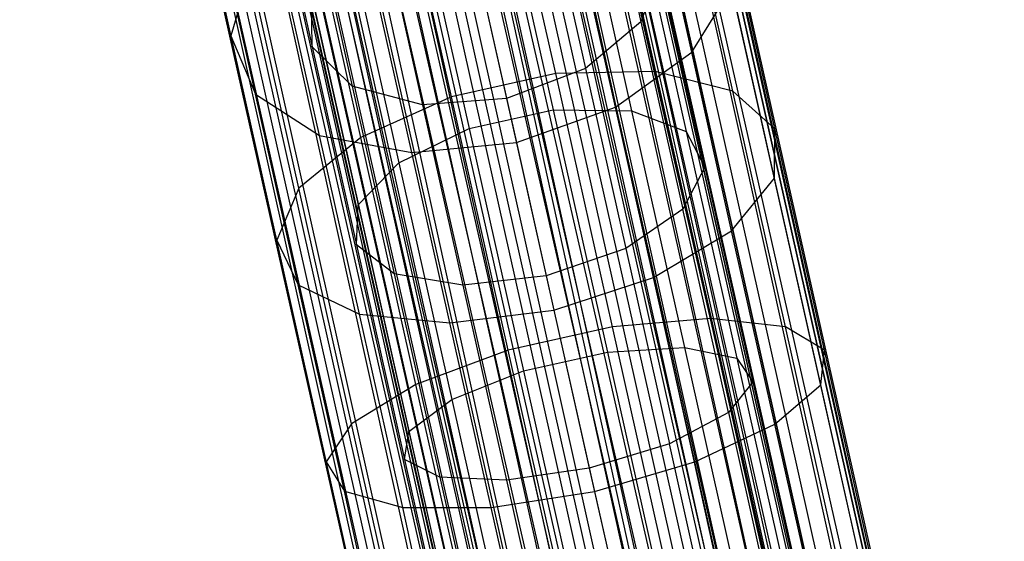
# Model space of a CAD drawing. Extents: x -38.3 to -0.1, y -39.1 to 0.
# Tile 196 of 256: x -22.035 to -21.279, y -8.763 to -8.363. Entities that reach past the tile are written whole.
import ezdxf

# ---------------------------------------------------------------- set-up
doc = ezdxf.new("R2010")
doc.units = 0
doc.header["$MEASUREMENT"] = 0
doc.layers.get('0').update_dxf_attribs({"color": 13, "linetype": 'CONTINUOUS'})

# ---------------------------------------------------------------- blocks, each defined once
blk = doc.blocks.new('ORTO_XII_A_STL')
at = {"color": 0}
for p, q in [((19.29394, 21.348, 0.9397), (15.54453, 38.07869, 0.91701)), ((19.29394, 21.348, 0.9397), (15.54453, 38.07869, 0.91701)), ((19.25121, 21.33844, 0.85627), (15.54453, 38.07869, 0.91701)), ((19.25121, 21.33844, 0.85627), (15.54453, 38.07869, 0.91701)), ((19.29394, 21.348, 0.9397), (15.55143, 38.08023, 0.9397)), ((19.29394, 21.348, 0.9397), (15.55143, 38.08023, 0.9397)), ((15.55143, 38.08023, 1.03392), (19.29394, 21.348, 1.03392)), ((15.55143, 38.08023, 1.03392), (19.29394, 21.348, 1.03392)), ((15.55561, 38.08117, 1.01054), (19.29394, 21.348, 1.03392)), ((15.55561, 38.08117, 1.01054), (19.29394, 21.348, 1.03392)), ((19.29394, 21.348, 1.03392), (15.55701, 38.08148, 0.98681)), ((19.29394, 21.348, 1.03392), (15.55701, 38.08148, 0.98681)), ((19.29952, 21.34925, 0.98681), (15.55701, 38.08148, 0.98681)), ((19.29952, 21.34925, 0.98681), (15.55701, 38.08148, 0.98681)), ((19.25121, 21.33844, 0.85627), (15.5087, 38.07067, 0.85627)), ((19.25121, 21.33844, 0.85627), (15.5087, 38.07067, 0.85627)), ((15.5087, 38.07067, 1.11735), (19.25121, 21.33844, 1.11735)), ((15.5087, 38.07067, 1.11735), (19.25121, 21.33844, 1.11735)), ((15.52301, 38.07387, 1.09863), (19.29394, 21.348, 1.03392)), ((15.52301, 38.07387, 1.09863), (19.29394, 21.348, 1.03392)), ((15.52301, 38.07387, 1.09863), (19.25121, 21.33844, 1.11735)), ((15.52301, 38.07387, 1.09863), (19.25121, 21.33844, 1.11735)), ((15.47558, 38.06327, 1.06509), (19.23798, 21.33548, 1.01979)), ((15.47558, 38.06327, 1.06509), (19.23798, 21.33548, 1.01979)), ((15.49064, 38.06664, 0.93795), (19.20807, 21.32879, 0.89544)), ((15.49064, 38.06664, 0.93795), (19.20807, 21.32879, 0.89544)), ((15.4923, 38.06701, 0.83947), (19.17554, 21.32152, 0.80275)), ((15.4923, 38.06701, 0.83947), (19.17554, 21.32152, 0.80275)), ((15.4923, 38.06701, 0.83947), (19.25121, 21.33844, 0.85627)), ((15.4923, 38.06701, 0.83947), (19.25121, 21.33844, 0.85627)), ((15.49547, 38.06772, 1.01979), (19.23798, 21.33548, 1.01979)), ((15.49547, 38.06772, 1.01979), (19.23798, 21.33548, 1.01979)), ((15.49547, 38.06772, 1.01979), (19.24189, 21.33636, 0.98681)), ((15.49547, 38.06772, 1.01979), (19.24189, 21.33636, 0.98681)), ((15.49547, 38.06772, 0.95383), (19.23798, 21.33548, 0.95383)), ((15.49547, 38.06772, 0.95383), (19.23798, 21.33548, 0.95383)), ((15.49547, 38.06772, 0.95383), (19.20807, 21.32879, 0.89544)), ((15.49547, 38.06772, 0.95383), (19.20807, 21.32879, 0.89544)), ((15.4984, 38.06837, 1.00342), (19.24189, 21.33636, 0.98681)), ((15.4984, 38.06837, 1.00342), (19.24189, 21.33636, 0.98681)), ((15.4984, 38.06837, 1.00342), (19.23798, 21.33548, 0.95383)), ((15.4984, 38.06837, 1.00342), (19.23798, 21.33548, 0.95383)), ((15.45408, 38.05846, 0.88367), (19.1551, 21.31694, 0.85797)), ((15.45408, 38.05846, 0.88367), (19.1551, 21.31694, 0.85797)), ((15.45418, 38.05848, 1.16111), (19.25121, 21.33844, 1.11735)), ((15.45418, 38.05848, 1.16111), (19.25121, 21.33844, 1.11735)), ((15.45418, 38.05848, 1.16111), (19.17554, 21.32152, 1.17087)), ((15.45418, 38.05848, 1.16111), (19.17554, 21.32152, 1.17087)), ((15.46556, 38.06103, 1.07819), (19.20807, 21.32879, 1.07819)), ((15.46556, 38.06103, 1.07819), (19.20807, 21.32879, 1.07819)), ((15.46556, 38.06103, 1.07819), (19.23798, 21.33548, 1.01979)), ((15.46556, 38.06103, 1.07819), (19.23798, 21.33548, 1.01979)), ((15.46556, 38.06103, 0.89544), (19.20807, 21.32879, 0.89544)), ((15.46556, 38.06103, 0.89544), (19.20807, 21.32879, 0.89544)), ((15.46556, 38.06103, 0.89544), (19.1551, 21.31694, 0.85797)), ((15.46556, 38.06103, 0.89544), (19.1551, 21.31694, 0.85797)), ((15.41088, 38.04879, 0.79568), (19.08426, 21.3011, 0.7914)), ((15.41088, 38.04879, 0.79568), (19.08426, 21.3011, 0.7914)), ((15.41088, 38.04879, 0.79568), (19.17554, 21.32152, 0.80275)), ((15.41088, 38.04879, 0.79568), (19.17554, 21.32152, 0.80275)), ((15.41259, 38.04918, 1.11565), (19.1551, 21.31694, 1.11565)), ((15.41259, 38.04918, 1.11565), (19.1551, 21.31694, 1.11565)), ((15.41259, 38.04918, 1.11565), (19.20807, 21.32879, 1.07819)), ((15.41259, 38.04918, 1.11565), (19.20807, 21.32879, 1.07819)), ((15.41259, 38.04918, 0.85797), (19.1551, 21.31694, 0.85797)), ((15.41259, 38.04918, 0.85797), (19.1551, 21.31694, 0.85797)), ((15.41259, 38.04918, 0.85797), (19.09121, 21.30265, 0.85002)), ((15.41259, 38.04918, 0.85797), (19.09121, 21.30265, 0.85002)), ((15.4274, 38.05249, 1.10882), (19.20807, 21.32879, 1.07819)), ((15.4274, 38.05249, 1.10882), (19.20807, 21.32879, 1.07819)), ((15.43303, 38.05375, 0.80275), (19.17554, 21.32152, 0.80275)), ((15.43303, 38.05375, 0.80275), (19.17554, 21.32152, 0.80275)), ((15.43303, 38.05375, 1.17087), (19.17554, 21.32152, 1.17087)), ((15.43303, 38.05375, 1.17087), (19.17554, 21.32152, 1.17087)), ((15.39709, 38.04571, 0.85302), (19.09121, 21.30265, 0.85002)), ((15.39709, 38.04571, 0.85302), (19.09121, 21.30265, 0.85002)), ((15.34175, 38.03333, 0.7914), (19.08426, 21.3011, 0.7914)), ((15.34175, 38.03333, 0.7914), (19.08426, 21.3011, 0.7914)), ((15.34175, 38.03333, 1.18223), (19.08426, 21.3011, 1.18223)), ((15.34175, 38.03333, 1.18223), (19.08426, 21.3011, 1.18223)), ((15.3487, 38.03489, 1.1236), (19.09121, 21.30265, 1.1236)), ((15.3487, 38.03489, 1.1236), (19.09121, 21.30265, 1.1236)), ((15.3487, 38.03489, 1.1236), (19.1551, 21.31694, 1.11565)), ((15.3487, 38.03489, 1.1236), (19.1551, 21.31694, 1.11565)), ((15.3487, 38.03489, 0.85002), (19.09121, 21.30265, 0.85002)), ((15.3487, 38.03489, 0.85002), (19.09121, 21.30265, 0.85002)), ((15.3487, 38.03489, 0.85002), (19.03103, 21.28919, 0.87341)), ((15.3487, 38.03489, 0.85002), (19.03103, 21.28919, 0.87341)), ((15.36491, 38.03851, 1.18366), (19.17554, 21.32152, 1.17087)), ((15.36491, 38.03851, 1.18366), (19.17554, 21.32152, 1.17087)), ((15.36491, 38.03851, 1.18366), (19.08426, 21.3011, 1.18223)), ((15.36491, 38.03851, 1.18366), (19.08426, 21.3011, 1.18223)), ((15.36491, 38.03851, 1.12461), (19.1551, 21.31694, 1.11565)), ((15.36491, 38.03851, 1.12461), (19.1551, 21.31694, 1.11565)), ((15.30242, 38.02453, 1.10882), (19.09121, 21.30265, 1.1236)), ((15.30242, 38.02453, 1.10882), (19.09121, 21.30265, 1.1236)), ((15.31894, 38.02823, 0.79568), (18.99829, 21.28187, 0.82481)), ((15.31894, 38.02823, 0.79568), (18.99829, 21.28187, 0.82481)), ((15.31894, 38.02823, 0.79568), (19.08426, 21.3011, 0.7914)), ((15.31894, 38.02823, 0.79568), (19.08426, 21.3011, 0.7914)), ((15.33273, 38.03132, 0.85302), (19.03103, 21.28919, 0.87341)), ((15.33273, 38.03132, 0.85302), (19.03103, 21.28919, 0.87341)), ((15.27563, 38.01854, 1.16111), (19.08426, 21.3011, 1.18223)), ((15.27563, 38.01854, 1.16111), (19.08426, 21.3011, 1.18223)), ((15.27563, 38.01854, 1.16111), (18.99829, 21.28187, 1.14882)), ((15.27563, 38.01854, 1.16111), (18.99829, 21.28187, 1.14882)), ((15.27574, 38.01857, 0.88367), (18.98835, 21.27965, 0.92277)), ((15.27574, 38.01857, 0.88367), (18.98835, 21.27965, 0.92277)), ((15.28852, 38.02143, 1.10021), (19.03103, 21.28919, 1.10021)), ((15.28852, 38.02143, 1.10021), (19.03103, 21.28919, 1.10021)), ((15.28852, 38.02143, 1.10021), (19.09121, 21.30265, 1.1236)), ((15.28852, 38.02143, 1.10021), (19.09121, 21.30265, 1.1236)), ((15.28852, 38.02143, 0.87341), (19.03103, 21.28919, 0.87341)), ((15.28852, 38.02143, 0.87341), (19.03103, 21.28919, 0.87341)), ((15.28852, 38.02143, 0.87341), (18.98835, 21.27965, 0.92277)), ((15.28852, 38.02143, 0.87341), (18.98835, 21.27965, 0.92277)), ((15.23752, 38.01002, 0.83947), (18.93732, 21.26823, 0.89533)), ((15.23752, 38.01002, 0.83947), (18.93732, 21.26823, 0.89533)), ((15.23752, 38.01002, 0.83947), (18.99829, 21.28187, 0.82481)), ((15.23752, 38.01002, 0.83947), (18.99829, 21.28187, 0.82481)), ((15.23917, 38.01039, 0.93795), (18.97294, 21.2762, 0.98681)), ((15.23917, 38.01039, 0.93795), (18.97294, 21.2762, 0.98681)), ((15.24584, 38.01188, 1.05085), (18.98835, 21.27965, 1.05085)), ((15.24584, 38.01188, 1.05085), (18.98835, 21.27965, 1.05085)), ((15.24584, 38.01188, 1.05085), (19.03103, 21.28919, 1.10021)), ((15.24584, 38.01188, 1.05085), (19.03103, 21.28919, 1.10021)), ((15.24584, 38.01188, 0.92277), (18.98835, 21.27965, 0.92277)), ((15.24584, 38.01188, 0.92277), (18.98835, 21.27965, 0.92277)), ((15.24584, 38.01188, 0.92277), (18.97294, 21.2762, 0.98681)), ((15.24584, 38.01188, 0.92277), (18.97294, 21.2762, 0.98681)), ((15.25424, 38.01376, 1.06509), (19.03103, 21.28919, 1.10021)), ((15.25424, 38.01376, 1.06509), (19.03103, 21.28919, 1.10021)), ((15.25578, 38.0141, 0.82481), (18.99829, 21.28187, 0.82481)), ((15.25578, 38.0141, 0.82481), (18.99829, 21.28187, 0.82481)), ((15.25578, 38.0141, 1.14882), (18.99829, 21.28187, 1.14882)), ((15.25578, 38.0141, 1.14882), (18.99829, 21.28187, 1.14882)), ((15.20681, 38.00315, 1.09863), (18.99829, 21.28187, 1.14882)), ((15.20681, 38.00315, 1.09863), (18.99829, 21.28187, 1.14882)), ((15.20681, 38.00315, 1.09863), (18.93732, 21.26823, 1.07829)), ((15.20681, 38.00315, 1.09863), (18.93732, 21.26823, 1.07829)), ((18.97294, 21.2762, 0.98681), (15.23044, 38.00843, 0.98681)), ((15.23044, 38.00843, 0.98681), (18.98835, 21.27965, 1.05085)), ((15.23044, 38.00843, 0.98681), (18.98835, 21.27965, 1.05085)), ((18.97294, 21.2762, 0.98681), (15.23044, 38.00843, 0.98681)), ((15.23142, 38.00866, 1.00342), (18.98835, 21.27965, 1.05085)), ((15.23142, 38.00866, 1.00342), (18.98835, 21.27965, 1.05085)), ((15.17281, 37.99555, 0.98681), (18.91531, 21.26331, 0.98681)), ((15.17281, 37.99555, 0.98681), (18.91531, 21.26331, 0.98681)), ((15.17421, 37.99586, 1.01054), (18.93732, 21.26823, 1.07829)), ((15.17421, 37.99586, 1.01054), (18.93732, 21.26823, 1.07829)), ((15.17421, 37.99586, 1.01054), (18.91531, 21.26331, 0.98681)), ((15.17421, 37.99586, 1.01054), (18.91531, 21.26331, 0.98681)), ((15.18529, 37.99834, 0.91701), (18.93732, 21.26823, 0.89533)), ((18.91531, 21.26331, 0.98681), (15.18529, 37.99834, 0.91701)), ((15.18529, 37.99834, 0.91701), (18.93732, 21.26823, 0.89533)), ((18.91531, 21.26331, 0.98681), (15.18529, 37.99834, 0.91701)), ((15.19481, 38.00047, 0.89533), (18.93732, 21.26823, 0.89533)), ((15.19481, 38.00047, 0.89533), (18.93732, 21.26823, 0.89533)), ((15.19481, 38.00047, 1.07829), (18.93732, 21.26823, 1.07829)), ((15.19481, 38.00047, 1.07829), (18.93732, 21.26823, 1.07829)), ((16.96596, 31.06794, 1.63296), (16.92584, 31.24729, 1.74558)), ((16.96596, 31.06794, 1.63296), (16.92584, 31.24729, 1.74558)), ((17.04223, 31.06951, 1.66262), (17.00309, 31.24452, 1.77252)), ((17.04223, 31.06951, 1.66262), (17.00309, 31.24452, 1.77252)), ((16.71692, 31.09698, 1.88471), (16.68562, 31.23691, 2.00717)), ((16.71692, 31.09698, 1.88471), (16.68562, 31.23691, 2.00717)), ((17.00259, 31.23618, 2.07707), (17.03132, 31.10776, 1.96468)), ((17.00259, 31.23618, 2.07707), (17.03132, 31.10776, 1.96468)), ((16.88608, 31.05007, 1.63296), (16.84596, 31.22943, 1.74558)), ((16.88608, 31.05007, 1.63296), (16.84596, 31.22943, 1.74558)), ((16.74892, 31.22412, 2.03347), (16.77925, 31.08853, 1.91479)), ((16.74892, 31.22412, 2.03347), (16.77925, 31.08853, 1.91479)), ((17.10171, 31.05451, 1.71682), (17.06434, 31.22158, 1.82173)), ((17.10171, 31.05451, 1.71682), (17.06434, 31.22158, 1.82173)), ((16.92562, 31.21185, 1.79312), (16.96402, 31.04017, 1.68531)), ((16.92562, 31.21185, 1.79312), (16.96402, 31.04017, 1.68531)), ((16.98655, 31.20702, 1.81791), (17.02405, 31.03934, 1.71262)), ((16.98655, 31.20702, 1.81791), (17.02405, 31.03934, 1.71262)), ((17.07027, 31.08429, 2.00792), (17.04294, 31.20648, 2.11486)), ((17.07027, 31.08429, 2.00792), (17.04294, 31.20648, 2.11486)), ((16.86126, 31.19746, 1.79312), (16.89966, 31.02577, 1.68531)), ((16.86126, 31.19746, 1.79312), (16.89966, 31.02577, 1.68531)), ((16.8164, 31.019, 1.66262), (16.77726, 31.19401, 1.77252)), ((16.8164, 31.019, 1.66262), (16.77726, 31.19401, 1.77252)), ((16.96117, 31.19523, 2.108), (16.98875, 31.0719, 2.00007)), ((16.96117, 31.19523, 2.108), (16.98875, 31.0719, 2.00007)), ((16.73571, 31.05215, 1.95057), (16.70653, 31.1826, 2.06474)), ((16.73571, 31.05215, 1.95057), (16.70653, 31.1826, 2.06474)), ((16.78126, 31.18667, 2.07707), (16.80998, 31.05826, 1.96468)), ((16.78126, 31.18667, 2.07707), (16.80998, 31.05826, 1.96468)), ((17.03007, 31.18406, 1.86183), (17.06599, 31.02347, 1.76098)), ((17.03007, 31.18406, 1.86183), (17.06599, 31.02347, 1.76098)), ((17.13411, 31.02554, 1.78619), (17.09902, 31.18245, 1.88471)), ((17.13411, 31.02554, 1.78619), (17.09902, 31.18245, 1.88471)), ((16.8082, 31.16713, 1.81791), (16.84571, 30.99945, 1.71262)), ((16.8082, 31.16713, 1.81791), (16.84571, 30.99945, 1.71262)), ((16.83618, 31.16727, 2.108), (16.86377, 31.04395, 2.00007)), ((16.83618, 31.16727, 2.108), (16.86377, 31.04395, 2.00007)), ((16.90111, 31.17036, 2.11916), (16.92829, 31.04887, 2.01284)), ((16.90111, 31.17036, 2.11916), (16.92829, 31.04887, 2.01284)), ((17.01181, 31.04223, 2.04684), (16.98574, 31.15883, 2.14888)), ((17.01181, 31.04223, 2.04684), (16.98574, 31.15883, 2.14888)), ((16.73161, 31.14716, 1.82173), (16.71692, 31.09698, 1.88471)), ((16.73161, 31.14716, 1.82173), (16.71692, 31.09698, 1.88471)), ((16.76898, 30.98009, 1.71682), (16.73161, 31.14716, 1.82173)), ((16.76898, 30.98009, 1.71682), (16.73161, 31.14716, 1.82173)), ((17.04623, 31.14824, 1.91479), (17.03132, 31.10776, 1.96468)), ((17.04623, 31.14824, 1.91479), (17.03132, 31.10776, 1.96468)), ((17.08024, 30.99619, 1.81932), (17.04623, 31.14824, 1.91479)), ((17.08024, 30.99619, 1.81932), (17.04623, 31.14824, 1.91479)), ((16.78474, 31.02042, 2.00792), (16.75741, 31.14262, 2.11486)), ((16.78474, 31.02042, 2.00792), (16.75741, 31.14262, 2.11486)), ((16.91023, 31.1296, 2.16092), (16.93586, 31.015, 2.06061)), ((16.91023, 31.1296, 2.16092), (16.93586, 31.015, 2.06061)), ((17.07027, 31.08429, 2.00792), (17.10111, 31.13388, 1.95057)), ((17.07027, 31.08429, 2.00792), (17.10111, 31.13388, 1.95057)), ((17.13383, 30.98761, 1.85872), (17.10111, 31.13388, 1.95057)), ((17.13383, 30.98761, 1.85872), (17.10111, 31.13388, 1.95057)), ((16.77925, 31.08853, 1.91479), (16.7786, 31.12782, 1.86183)), ((16.7786, 31.12782, 1.86183), (16.81452, 30.96722, 1.76098)), ((16.77925, 31.08853, 1.91479), (16.7786, 31.12782, 1.86183)), ((16.7786, 31.12782, 1.86183), (16.81452, 30.96722, 1.76098)), ((16.85554, 31.00728, 2.04684), (16.82947, 31.12387, 2.14888)), ((16.85554, 31.00728, 2.04684), (16.82947, 31.12387, 2.14888)), ((17.03132, 31.10776, 1.96468), (16.98875, 31.0719, 2.00007)), ((17.03132, 31.10776, 1.96468), (16.98875, 31.0719, 2.00007)), ((17.03132, 31.10776, 1.96468), (17.06353, 30.96377, 1.87426)), ((17.03132, 31.10776, 1.96468), (17.06353, 30.96377, 1.87426)), ((16.71692, 31.09698, 1.88471), (16.73571, 31.05215, 1.95057)), ((16.75201, 30.94008, 1.78619), (16.71692, 31.09698, 1.88471)), ((16.75201, 30.94008, 1.78619), (16.71692, 31.09698, 1.88471)), ((16.71692, 31.09698, 1.88471), (16.73571, 31.05215, 1.95057)), ((16.80998, 31.05826, 1.96468), (16.77925, 31.08853, 1.91479)), ((16.77925, 31.08853, 1.91479), (16.81325, 30.93648, 1.81932)), ((16.80998, 31.05826, 1.96468), (16.77925, 31.08853, 1.91479)), ((16.77925, 31.08853, 1.91479), (16.81325, 30.93648, 1.81932)), ((17.01181, 31.04223, 2.04684), (17.07027, 31.08429, 2.00792)), ((17.01181, 31.04223, 2.04684), (17.07027, 31.08429, 2.00792)), ((17.10091, 30.94727, 1.92188), (17.07027, 31.08429, 2.00792)), ((17.10091, 30.94727, 1.92188), (17.07027, 31.08429, 2.00792)), ((16.98875, 31.0719, 2.00007), (16.92829, 31.04887, 2.01284)), ((16.98875, 31.0719, 2.00007), (16.92829, 31.04887, 2.01284)), ((17.04223, 31.06951, 1.66262), (16.96596, 31.06794, 1.63296)), ((17.04223, 31.06951, 1.66262), (16.96596, 31.06794, 1.63296)), ((16.98875, 31.0719, 2.00007), (17.01968, 30.93362, 1.91323)), ((16.98875, 31.0719, 2.00007), (17.01968, 30.93362, 1.91323)), ((17.10171, 31.05451, 1.71682), (17.04223, 31.06951, 1.66262)), ((17.08465, 30.87988, 1.58213), (17.04223, 31.06951, 1.66262)), ((17.10171, 31.05451, 1.71682), (17.04223, 31.06951, 1.66262)), ((17.08465, 30.87988, 1.58213), (17.04223, 31.06951, 1.66262)), ((16.96596, 31.06794, 1.63296), (16.88608, 31.05007, 1.63296)), ((16.96596, 31.06794, 1.63296), (16.88608, 31.05007, 1.63296)), ((17.00943, 30.8736, 1.55047), (16.96596, 31.06794, 1.63296)), ((17.00943, 30.8736, 1.55047), (16.96596, 31.06794, 1.63296)), ((16.86377, 31.04395, 2.00007), (16.80998, 31.05826, 1.96468)), ((16.80998, 31.05826, 1.96468), (16.84219, 30.91426, 1.87426)), ((16.86377, 31.04395, 2.00007), (16.80998, 31.05826, 1.96468)), ((16.80998, 31.05826, 1.96468), (16.84219, 30.91426, 1.87426)), ((17.13411, 31.02554, 1.78619), (17.10171, 31.05451, 1.71682)), ((17.1422, 30.87349, 1.63999), (17.10171, 31.05451, 1.71682)), ((17.13411, 31.02554, 1.78619), (17.10171, 31.05451, 1.71682)), ((17.1422, 30.87349, 1.63999), (17.10171, 31.05451, 1.71682)), ((16.73571, 31.05215, 1.95057), (16.78474, 31.02042, 2.00792)), ((16.76843, 30.90588, 1.85872), (16.73571, 31.05215, 1.95057)), ((16.76843, 30.90588, 1.85872), (16.73571, 31.05215, 1.95057)), ((16.73571, 31.05215, 1.95057), (16.78474, 31.02042, 2.00792)), ((16.88608, 31.05007, 1.63296), (16.8164, 31.019, 1.66262)), ((16.88608, 31.05007, 1.63296), (16.8164, 31.019, 1.66262)), ((16.92829, 31.04887, 2.01284), (16.86377, 31.04395, 2.00007)), ((16.92829, 31.04887, 2.01284), (16.86377, 31.04395, 2.00007)), ((16.92955, 30.85573, 1.55047), (16.88608, 31.05007, 1.63296)), ((16.92955, 30.85573, 1.55047), (16.88608, 31.05007, 1.63296)), ((16.92829, 31.04887, 2.01284), (16.95876, 30.91265, 1.9273)), ((16.92829, 31.04887, 2.01284), (16.95876, 30.91265, 1.9273)), ((16.86377, 31.04395, 2.00007), (16.8947, 30.90566, 1.91323)), ((16.86377, 31.04395, 2.00007), (16.8947, 30.90566, 1.91323)), ((16.89966, 31.02577, 1.68531), (16.96402, 31.04017, 1.68531)), ((16.89966, 31.02577, 1.68531), (16.96402, 31.04017, 1.68531)), ((16.93586, 31.015, 2.06061), (17.01181, 31.04223, 2.04684)), ((16.93586, 31.015, 2.06061), (17.01181, 31.04223, 2.04684)), ((16.96402, 31.04017, 1.68531), (17.02405, 31.03934, 1.71262)), ((16.96402, 31.04017, 1.68531), (17.02405, 31.03934, 1.71262)), ((16.96402, 31.04017, 1.68531), (17.00563, 30.85414, 1.60635)), ((16.96402, 31.04017, 1.68531), (17.00563, 30.85414, 1.60635)), ((17.04106, 30.9115, 1.96475), (17.01181, 31.04223, 2.04684)), ((17.04106, 30.9115, 1.96475), (17.01181, 31.04223, 2.04684)), ((17.02405, 31.03934, 1.71262), (17.06599, 31.02347, 1.76098)), ((17.02405, 31.03934, 1.71262), (17.06599, 31.02347, 1.76098)), ((17.02405, 31.03934, 1.71262), (17.06469, 30.85764, 1.6355)), ((17.02405, 31.03934, 1.71262), (17.06469, 30.85764, 1.6355)), ((16.84571, 30.99945, 1.71262), (16.89966, 31.02577, 1.68531)), ((16.84571, 30.99945, 1.71262), (16.89966, 31.02577, 1.68531)), ((16.89966, 31.02577, 1.68531), (16.94127, 30.83975, 1.60635)), ((16.89966, 31.02577, 1.68531), (16.94127, 30.83975, 1.60635)), ((17.13383, 30.98761, 1.85872), (17.13411, 31.02554, 1.78619)), ((17.13383, 30.98761, 1.85872), (17.13411, 31.02554, 1.78619)), ((17.17214, 30.85554, 1.71402), (17.13411, 31.02554, 1.78619)), ((17.17214, 30.85554, 1.71402), (17.13411, 31.02554, 1.78619)), ((16.8164, 31.019, 1.66262), (16.76898, 30.98009, 1.71682)), ((16.8164, 31.019, 1.66262), (16.76898, 30.98009, 1.71682)), ((16.81539, 30.88341, 1.92188), (16.78474, 31.02042, 2.00792)), ((16.78474, 31.02042, 2.00792), (16.85554, 31.00728, 2.04684)), ((16.81539, 30.88341, 1.92188), (16.78474, 31.02042, 2.00792)), ((16.78474, 31.02042, 2.00792), (16.85554, 31.00728, 2.04684)), ((16.85882, 30.82937, 1.58213), (16.8164, 31.019, 1.66262)), ((16.85882, 30.82937, 1.58213), (16.8164, 31.019, 1.66262)), ((17.06599, 31.02347, 1.76098), (17.08024, 30.99619, 1.81932)), ((17.06599, 31.02347, 1.76098), (17.08024, 30.99619, 1.81932)), ((17.06599, 31.02347, 1.76098), (17.10491, 30.84946, 1.68712)), ((17.06599, 31.02347, 1.76098), (17.10491, 30.84946, 1.68712)), ((16.85554, 31.00728, 2.04684), (16.93586, 31.015, 2.06061)), ((16.85554, 31.00728, 2.04684), (16.93586, 31.015, 2.06061)), ((16.93586, 31.015, 2.06061), (16.96461, 30.88648, 1.97991)), ((16.93586, 31.015, 2.06061), (16.96461, 30.88648, 1.97991)), ((16.88478, 30.87655, 1.96475), (16.85554, 31.00728, 2.04684)), ((16.88478, 30.87655, 1.96475), (16.85554, 31.00728, 2.04684)), ((16.81452, 30.96722, 1.76098), (16.84571, 30.99945, 1.71262)), ((16.81452, 30.96722, 1.76098), (16.84571, 30.99945, 1.71262)), ((16.84571, 30.99945, 1.71262), (16.88635, 30.81776, 1.6355)), ((16.84571, 30.99945, 1.71262), (16.88635, 30.81776, 1.6355)), ((17.08024, 30.99619, 1.81932), (17.06353, 30.96377, 1.87426)), ((17.08024, 30.99619, 1.81932), (17.06353, 30.96377, 1.87426)), ((17.08024, 30.99619, 1.81932), (17.11709, 30.83145, 1.74939)), ((17.08024, 30.99619, 1.81932), (17.11709, 30.83145, 1.74939)), ((17.10091, 30.94727, 1.92188), (17.13383, 30.98761, 1.85872)), ((17.10091, 30.94727, 1.92188), (17.13383, 30.98761, 1.85872)), ((17.16928, 30.82912, 1.79145), (17.13383, 30.98761, 1.85872)), ((17.16928, 30.82912, 1.79145), (17.13383, 30.98761, 1.85872)), ((16.76898, 30.98009, 1.71682), (16.75201, 30.94008, 1.78619)), ((16.76898, 30.98009, 1.71682), (16.75201, 30.94008, 1.78619)), ((16.80947, 30.79907, 1.63999), (16.76898, 30.98009, 1.71682)), ((16.80947, 30.79907, 1.63999), (16.76898, 30.98009, 1.71682)), ((16.81325, 30.93648, 1.81932), (16.81452, 30.96722, 1.76098)), ((16.81325, 30.93648, 1.81932), (16.81452, 30.96722, 1.76098)), ((16.81452, 30.96722, 1.76098), (16.85345, 30.79321, 1.68712)), ((16.81452, 30.96722, 1.76098), (16.85345, 30.79321, 1.68712)), ((17.06353, 30.96377, 1.87426), (17.01968, 30.93362, 1.91323)), ((17.06353, 30.96377, 1.87426), (17.01968, 30.93362, 1.91323)), ((17.09842, 30.80775, 1.80804), (17.06353, 30.96377, 1.87426)), ((17.09842, 30.80775, 1.80804), (17.06353, 30.96377, 1.87426)), ((17.04106, 30.9115, 1.96475), (17.10091, 30.94727, 1.92188)), ((17.04106, 30.9115, 1.96475), (17.10091, 30.94727, 1.92188)), ((17.13412, 30.79881, 1.85887), (17.10091, 30.94727, 1.92188)), ((17.13412, 30.79881, 1.85887), (17.10091, 30.94727, 1.92188)), ((16.75201, 30.94008, 1.78619), (16.76843, 30.90588, 1.85872)), ((16.79004, 30.77007, 1.71402), (16.75201, 30.94008, 1.78619)), ((16.79004, 30.77007, 1.71402), (16.75201, 30.94008, 1.78619)), ((16.75201, 30.94008, 1.78619), (16.76843, 30.90588, 1.85872)), ((16.84219, 30.91426, 1.87426), (16.81325, 30.93648, 1.81932)), ((16.81325, 30.93648, 1.81932), (16.8501, 30.77173, 1.74939)), ((16.84219, 30.91426, 1.87426), (16.81325, 30.93648, 1.81932)), ((16.81325, 30.93648, 1.81932), (16.8501, 30.77173, 1.74939)), ((17.01968, 30.93362, 1.91323), (16.95876, 30.91265, 1.9273)), ((17.01968, 30.93362, 1.91323), (16.95876, 30.91265, 1.9273)), ((17.01968, 30.93362, 1.91323), (17.0532, 30.78378, 1.84963)), ((17.01968, 30.93362, 1.91323), (17.0532, 30.78378, 1.84963)), ((16.8947, 30.90566, 1.91323), (16.84219, 30.91426, 1.87426)), ((16.84219, 30.91426, 1.87426), (16.87709, 30.75824, 1.80804)), ((16.8947, 30.90566, 1.91323), (16.84219, 30.91426, 1.87426)), ((16.84219, 30.91426, 1.87426), (16.87709, 30.75824, 1.80804)), ((16.95876, 30.91265, 1.9273), (16.8947, 30.90566, 1.91323)), ((16.95876, 30.91265, 1.9273), (16.8947, 30.90566, 1.91323)), ((16.95876, 30.91265, 1.9273), (16.99177, 30.76504, 1.86465)), ((16.95876, 30.91265, 1.9273), (16.99177, 30.76504, 1.86465)), ((16.96461, 30.88648, 1.97991), (17.04106, 30.9115, 1.96475)), ((16.96461, 30.88648, 1.97991), (17.04106, 30.9115, 1.96475)), ((17.07274, 30.76984, 1.90462), (17.04106, 30.9115, 1.96475)), ((17.07274, 30.76984, 1.90462), (17.04106, 30.9115, 1.96475)), ((16.76843, 30.90588, 1.85872), (16.81539, 30.88341, 1.92188)), ((16.80388, 30.74739, 1.79145), (16.76843, 30.90588, 1.85872)), ((16.80388, 30.74739, 1.79145), (16.76843, 30.90588, 1.85872)), ((16.76843, 30.90588, 1.85872), (16.81539, 30.88341, 1.92188)), ((16.8947, 30.90566, 1.91323), (16.92821, 30.75582, 1.84963)), ((16.8947, 30.90566, 1.91323), (16.92821, 30.75582, 1.84963)), ((16.8486, 30.73494, 1.85887), (16.81539, 30.88341, 1.92188)), ((16.81539, 30.88341, 1.92188), (16.88478, 30.87655, 1.96475)), ((16.8486, 30.73494, 1.85887), (16.81539, 30.88341, 1.92188)), ((16.81539, 30.88341, 1.92188), (16.88478, 30.87655, 1.96475)), ((16.88478, 30.87655, 1.96475), (16.96461, 30.88648, 1.97991)), ((16.88478, 30.87655, 1.96475), (16.96461, 30.88648, 1.97991)), ((16.96461, 30.88648, 1.97991), (16.99575, 30.74723, 1.92081)), ((16.96461, 30.88648, 1.97991), (16.99575, 30.74723, 1.92081)), ((16.91647, 30.73489, 1.90462), (16.88478, 30.87655, 1.96475)), ((16.91647, 30.73489, 1.90462), (16.88478, 30.87655, 1.96475)), ((17.00943, 30.8736, 1.55047), (16.92955, 30.85573, 1.55047)), ((17.00943, 30.8736, 1.55047), (16.92955, 30.85573, 1.55047)), ((17.08465, 30.87988, 1.58213), (17.00943, 30.8736, 1.55047)), ((17.08465, 30.87988, 1.58213), (17.00943, 30.8736, 1.55047)), ((17.05518, 30.66906, 1.50015), (17.00943, 30.8736, 1.55047)), ((17.05518, 30.66906, 1.50015), (17.00943, 30.8736, 1.55047)), ((17.1422, 30.87349, 1.63999), (17.08465, 30.87988, 1.58213)), ((17.12929, 30.68029, 1.53303), (17.08465, 30.87988, 1.58213)), ((17.1422, 30.87349, 1.63999), (17.08465, 30.87988, 1.58213)), ((17.12929, 30.68029, 1.53303), (17.08465, 30.87988, 1.58213)), ((17.17214, 30.85554, 1.71402), (17.1422, 30.87349, 1.63999)), ((17.18482, 30.68296, 1.59311), (17.1422, 30.87349, 1.63999)), ((17.17214, 30.85554, 1.71402), (17.1422, 30.87349, 1.63999)), ((17.18482, 30.68296, 1.59311), (17.1422, 30.87349, 1.63999)), ((17.00563, 30.85414, 1.60635), (17.06469, 30.85764, 1.6355)), ((17.00563, 30.85414, 1.60635), (17.06469, 30.85764, 1.6355)), ((17.06469, 30.85764, 1.6355), (17.10491, 30.84946, 1.68712)), ((17.06469, 30.85764, 1.6355), (17.10491, 30.84946, 1.68712)), ((17.06469, 30.85764, 1.6355), (17.10746, 30.66642, 1.58846)), ((17.06469, 30.85764, 1.6355), (17.10746, 30.66642, 1.58846)), ((16.92955, 30.85573, 1.55047), (16.85882, 30.82937, 1.58213)), ((16.92955, 30.85573, 1.55047), (16.85882, 30.82937, 1.58213)), ((16.9753, 30.65119, 1.50015), (16.92955, 30.85573, 1.55047)), ((16.9753, 30.65119, 1.50015), (16.92955, 30.85573, 1.55047)), ((16.94127, 30.83975, 1.60635), (17.00563, 30.85414, 1.60635)), ((16.94127, 30.83975, 1.60635), (17.00563, 30.85414, 1.60635)), ((17.00563, 30.85414, 1.60635), (17.04942, 30.65835, 1.55818)), ((17.00563, 30.85414, 1.60635), (17.04942, 30.65835, 1.55818)), ((17.16928, 30.82912, 1.79145), (17.17214, 30.85554, 1.71402)), ((17.16928, 30.82912, 1.79145), (17.17214, 30.85554, 1.71402)), ((17.21216, 30.6766, 1.67), (17.17214, 30.85554, 1.71402)), ((17.21216, 30.6766, 1.67), (17.17214, 30.85554, 1.71402)), ((17.10491, 30.84946, 1.68712), (17.11709, 30.83145, 1.74939)), ((17.10491, 30.84946, 1.68712), (17.11709, 30.83145, 1.74939)), ((17.10491, 30.84946, 1.68712), (17.14588, 30.66631, 1.64207)), ((17.10491, 30.84946, 1.68712), (17.14588, 30.66631, 1.64207)), ((16.88635, 30.81776, 1.6355), (16.94127, 30.83975, 1.60635)), ((16.88635, 30.81776, 1.6355), (16.94127, 30.83975, 1.60635)), ((16.94127, 30.83975, 1.60635), (16.98506, 30.64395, 1.55818)), ((16.94127, 30.83975, 1.60635), (16.98506, 30.64395, 1.55818)), ((16.85882, 30.82937, 1.58213), (16.80947, 30.79907, 1.63999)), ((16.85882, 30.82937, 1.58213), (16.80947, 30.79907, 1.63999)), ((16.90346, 30.62978, 1.53303), (16.85882, 30.82937, 1.58213)), ((16.90346, 30.62978, 1.53303), (16.85882, 30.82937, 1.58213)), ((17.11709, 30.83145, 1.74939), (17.09842, 30.80775, 1.80804)), ((17.11709, 30.83145, 1.74939), (17.09842, 30.80775, 1.80804)), ((17.11709, 30.83145, 1.74939), (17.15587, 30.65805, 1.70673)), ((17.11709, 30.83145, 1.74939), (17.15587, 30.65805, 1.70673)), ((17.13412, 30.79881, 1.85887), (17.16928, 30.82912, 1.79145)), ((17.13412, 30.79881, 1.85887), (17.16928, 30.82912, 1.79145)), ((17.20659, 30.6623, 1.75041), (17.16928, 30.82912, 1.79145)), ((17.20659, 30.6623, 1.75041), (17.16928, 30.82912, 1.79145)), ((16.85345, 30.79321, 1.68712), (16.88635, 30.81776, 1.6355)), ((16.85345, 30.79321, 1.68712), (16.88635, 30.81776, 1.6355)), ((16.88635, 30.81776, 1.6355), (16.92912, 30.62653, 1.58846)), ((16.88635, 30.81776, 1.6355), (16.92912, 30.62653, 1.58846)), ((17.09842, 30.80775, 1.80804), (17.0532, 30.78378, 1.84963)), ((17.09842, 30.80775, 1.80804), (17.0532, 30.78378, 1.84963)), ((17.09842, 30.80775, 1.80804), (17.13515, 30.64353, 1.76764)), ((17.09842, 30.80775, 1.80804), (17.13515, 30.64353, 1.76764)), ((16.80947, 30.79907, 1.63999), (16.79004, 30.77007, 1.71402)), ((16.80947, 30.79907, 1.63999), (16.79004, 30.77007, 1.71402)), ((16.85208, 30.60854, 1.59311), (16.80947, 30.79907, 1.63999)), ((16.85208, 30.60854, 1.59311), (16.80947, 30.79907, 1.63999)), ((17.07274, 30.76984, 1.90462), (17.13412, 30.79881, 1.85887)), ((17.07274, 30.76984, 1.90462), (17.13412, 30.79881, 1.85887)), ((17.16907, 30.64255, 1.82043), (17.13412, 30.79881, 1.85887)), ((17.16907, 30.64255, 1.82043), (17.13412, 30.79881, 1.85887)), ((16.8501, 30.77173, 1.74939), (16.85345, 30.79321, 1.68712)), ((16.8501, 30.77173, 1.74939), (16.85345, 30.79321, 1.68712)), ((16.85345, 30.79321, 1.68712), (16.89441, 30.61006, 1.64207)), ((16.85345, 30.79321, 1.68712), (16.89441, 30.61006, 1.64207)), ((17.0532, 30.78378, 1.84963), (16.99177, 30.76504, 1.86465)), ((17.0532, 30.78378, 1.84963), (16.99177, 30.76504, 1.86465)), ((17.08847, 30.62608, 1.81084), (17.0532, 30.78378, 1.84963)), ((17.08847, 30.62608, 1.81084), (17.0532, 30.78378, 1.84963)), ((16.79004, 30.77007, 1.71402), (16.80388, 30.74739, 1.79145)), ((16.83006, 30.59114, 1.67), (16.79004, 30.77007, 1.71402)), ((16.83006, 30.59114, 1.67), (16.79004, 30.77007, 1.71402)), ((16.79004, 30.77007, 1.71402), (16.80388, 30.74739, 1.79145)), ((16.87709, 30.75824, 1.80804), (16.8501, 30.77173, 1.74939)), ((16.8501, 30.77173, 1.74939), (16.88889, 30.59833, 1.70673)), ((16.87709, 30.75824, 1.80804), (16.8501, 30.77173, 1.74939)), ((16.8501, 30.77173, 1.74939), (16.88889, 30.59833, 1.70673)), ((16.99575, 30.74723, 1.92081), (17.07274, 30.76984, 1.90462)), ((16.99575, 30.74723, 1.92081), (17.07274, 30.76984, 1.90462)), ((17.10609, 30.62075, 1.86795), (17.07274, 30.76984, 1.90462)), ((17.10609, 30.62075, 1.86795), (17.07274, 30.76984, 1.90462)), ((16.99177, 30.76504, 1.86465), (16.92821, 30.75582, 1.84963)), ((16.99177, 30.76504, 1.86465), (16.92821, 30.75582, 1.84963)), ((16.99177, 30.76504, 1.86465), (17.02652, 30.60969, 1.82643)), ((16.99177, 30.76504, 1.86465), (17.02652, 30.60969, 1.82643)), ((16.92821, 30.75582, 1.84963), (16.87709, 30.75824, 1.80804)), ((16.87709, 30.75824, 1.80804), (16.91382, 30.59402, 1.76764)), ((16.92821, 30.75582, 1.84963), (16.87709, 30.75824, 1.80804)), ((16.87709, 30.75824, 1.80804), (16.91382, 30.59402, 1.76764)), ((16.92821, 30.75582, 1.84963), (16.96349, 30.59812, 1.81084)), ((16.92821, 30.75582, 1.84963), (16.96349, 30.59812, 1.81084)), ((16.80388, 30.74739, 1.79145), (16.8486, 30.73494, 1.85887)), ((16.84119, 30.58057, 1.75041), (16.80388, 30.74739, 1.79145)), ((16.84119, 30.58057, 1.75041), (16.80388, 30.74739, 1.79145)), ((16.80388, 30.74739, 1.79145), (16.8486, 30.73494, 1.85887)), ((16.91647, 30.73489, 1.90462), (16.99575, 30.74723, 1.92081)), ((16.91647, 30.73489, 1.90462), (16.99575, 30.74723, 1.92081)), ((16.99575, 30.74723, 1.92081), (17.02853, 30.60067, 1.88475)), ((16.99575, 30.74723, 1.92081), (17.02853, 30.60067, 1.88475)), ((16.88355, 30.57869, 1.82043), (16.8486, 30.73494, 1.85887)), ((16.8486, 30.73494, 1.85887), (16.91647, 30.73489, 1.90462)), ((16.88355, 30.57869, 1.82043), (16.8486, 30.73494, 1.85887)), ((16.8486, 30.73494, 1.85887), (16.91647, 30.73489, 1.90462)), ((16.94982, 30.5858, 1.86795), (16.91647, 30.73489, 1.90462)), ((16.94982, 30.5858, 1.86795), (16.91647, 30.73489, 1.90462))]:
    blk.add_line(p, q, dxfattribs=at)

msp = doc.modelspace()

# ---------------------------------------------------------------- block references
at = {"color": 0}
msp.add_blockref('ORTO_XII_A_STL', (-38.58948, -39.47195, -0.67185), dxfattribs=at)

doc.saveas('drawing.dxf')
